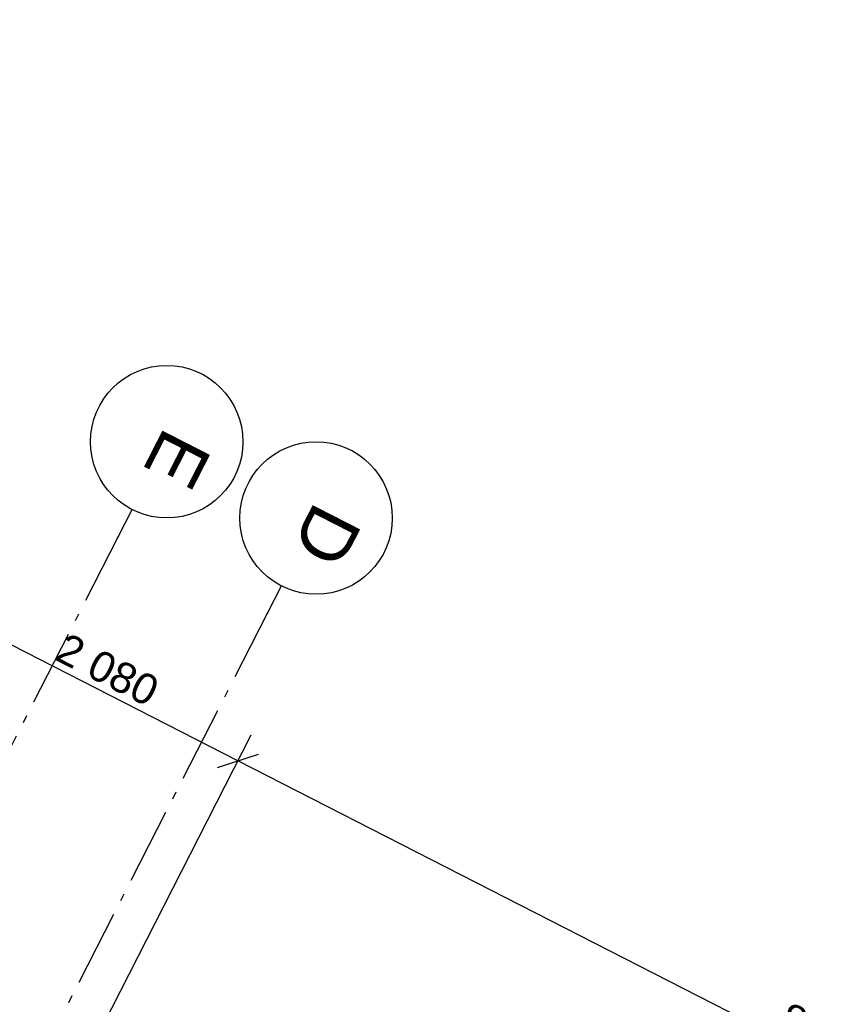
# Model space of a CAD drawing. Header units: millimetres. Extents: x 91549 to 157794, y 81579 to 142563.
# Tile 109 of 112: x 136248 to 141566, y 123397 to 129852. Entities that reach past the tile are written whole.
import ezdxf
from ezdxf.enums import TextEntityAlignment as Align

# ---------------------------------------------------------------- set-up
doc = ezdxf.new("R2010")
doc.units = ezdxf.units.MM
doc.header["$LTSCALE"] = 0.5
doc.header["$MEASUREMENT"] = 0
doc.linetypes.add('Akselinje', pattern=[1500, 1000, -200, 100, -200])
doc.linetypes.add('PLINE', pattern=[0])
doc.layers.add('82-- Modullinjer(Nye konstruksjoner)', color=7, linetype='Continuous')
doc.layers.add('842-M___1_100 Målsetting bygning(Nye konstruksjoner)', color=7, linetype='Continuous')
doc.styles.add('GENERATED_STYLE_1', font='arial.ttf')
doc.styles.add('GENERATED_STYLE_2', font='arial.ttf')
doc.dimstyles.new('GENERATED_STYLE__5', dxfattribs={"dimtxt": 200, "dimasz": 190, "dimexe": 0.18, "dimexo": 4000, "dimgap": 0, "dimtad": 1, "dimdec": 0, "dimzin": 0, "dimdsep": 46, "dimtxsty": 'GENERATED_STYLE_1', "dimblk": 'ARROWHEAD_6', "dimblk1": 'ARROWHEAD_6', "dimblk2": 'ARROWHEAD_6', "dimcen": 0.09, "dimclrd": 256, "dimclre": 256, "dimclrt": 256, "dimadec": 1, "dimazin": 0, "dimtfac": 1, "dimtdec": 4, "dimtmove": 0, "dimatfit": 3, "dimfxl": 1, "dimtolj": 1, "dimtzin": 0, "dimarcsym": 0})

# ---------------------------------------------------------------- blocks, each defined once
blk = doc.blocks.new('Standard grid marker[52]_1', base_point=(120216.2, 93808.5))
at = {"layer": '82-- Modullinjer(Nye konstruksjoner)', "linetype": 'Akselinje'}
for p, q in [((136894.3, 126461.7), (136985.3, 126639.8)), ((120307.1, 93986.6), (136894.3, 126461.7))]:
    blk.add_line(p, q, dxfattribs=at)
at = {"layer": '82-- Modullinjer(Nye konstruksjoner)', "linetype": 'PLINE'}
blk.add_circle((137212.7, 127085.1), 500, dxfattribs=at)
at = {"layer": '82-- Modullinjer(Nye konstruksjoner)', "linetype": 'Akselinje'}
blk.add_point((136894.3, 126461.7), dxfattribs=at)
blk.add_point((136894.3, 126461.7), dxfattribs=at)
at = {"layer": '82-- Modullinjer(Nye konstruksjoner)', "style": 'GENERATED_STYLE_2'}
for tag, p in [('AC_MarkerText_1_1', (137439.8, 126889.1)), ('AC_MarkerText_1_0', (120215.8, 93167.2))]:
    blk.add_attdef(tag, text='', height=350, rotation=242.94362, dxfattribs=at).set_placement(p, align=Align.TOP_CENTER)
blk = doc.blocks.new('Standard grid marker[55]_1', base_point=(121195.8, 93308.1))
at = {"layer": '82-- Modullinjer(Nye konstruksjoner)', "linetype": 'Akselinje'}
for p, q in [((137873.9, 125961.4), (137964.9, 126139.5)), ((121286.7, 93486.2), (137873.9, 125961.4))]:
    blk.add_line(p, q, dxfattribs=at)
at = {"layer": '82-- Modullinjer(Nye konstruksjoner)', "linetype": 'PLINE'}
blk.add_circle((138192.3, 126584.8), 500, dxfattribs=at)
at = {"layer": '82-- Modullinjer(Nye konstruksjoner)', "linetype": 'Akselinje'}
blk.add_point((137873.9, 125961.4), dxfattribs=at)
blk.add_point((137873.9, 125961.4), dxfattribs=at)
at = {"layer": '82-- Modullinjer(Nye konstruksjoner)', "style": 'GENERATED_STYLE_2'}
for tag, p in [('AC_MarkerText_1_1', (138419.4, 126388.8)), ('AC_MarkerText_1_0', (121195.4, 92666.9))]:
    blk.add_attdef(tag, text='', height=350, rotation=242.94362, dxfattribs=at).set_placement(p, align=Align.TOP_CENTER)
blk = doc.blocks.new('*D273', base_point=(-1071196.2, -15782375.2))
at = {"layer": '842-M___1_100 Målsetting bygning(Nye konstruksjoner)', "linetype": 'PLINE'}
for p, q in [((137764.9, 125160.9), (136792.6, 123257.3)), ((137545, 124950.3), (137814.1, 125037.5)), ((145308.1, 121097.5), (137679.6, 124993.9)), ((145393.4, 121264.5), (144421.1, 119360.9)), ((145173.6, 121053.9), (145442.7, 121141.1)), ((145441.7, 121029.3), (145308.1, 121097.5))]:
    blk.add_line(p, q, dxfattribs=at)
at = {"layer": '842-M___1_100 Målsetting bygning(Nye konstruksjoner)', "insert": (141206.4, 123237.4), "char_height": 200, "attachment_point": 7, "rotation": 332.94362, "style": 'GENERATED_STYLE_1'}
blk.add_mtext('\\A1;{\\pql;\\fArial|b0|i0|c0|p0;\\W1.000000;8\xa0566}', dxfattribs=at)
blk = doc.blocks.new('ARROWHEAD_6')
at = {"linetype": 'Continuous'}
for p, q in [((-0.5, -0.5), (0.5, 0.5)), ((0, 0), (-1, 0))]:
    blk.add_line(p, q, dxfattribs=at)
blk = doc.blocks.new('*D274', base_point=(-1071196.2, -15782375.2))
at = {"layer": '842-M___1_100 Målsetting bygning(Nye konstruksjoner)', "linetype": 'PLINE'}
for p, q in [((135912.8, 126106.9), (135736.5, 125761.8)), ((135693, 125896.3), (135962.1, 125983.4)), ((137679.6, 124993.9), (135827.5, 125939.9)), ((137764.9, 125160.9), (136792.6, 123257.3)), ((137545, 124950.3), (137814.1, 125037.5)), ((145308.1, 121097.5), (137679.6, 124993.9))]:
    blk.add_line(p, q, dxfattribs=at)
at = {"layer": '842-M___1_100 Målsetting bygning(Nye konstruksjoner)', "insert": (136466.1, 125658.6), "char_height": 200, "attachment_point": 7, "rotation": 332.94362, "style": 'GENERATED_STYLE_1'}
blk.add_mtext('\\A1;{\\pql;\\fArial|b0|i0|c0|p0;\\W1.000000;2\xa0080}', dxfattribs=at)
blk = doc.blocks.new('*D275', base_point=(-1071196.2, -15782375.2))
at = {"layer": '842-M___1_100 Målsetting bygning(Nye konstruksjoner)', "linetype": 'PLINE'}
for p, q in [((129059.3, 129396.9), (128168.7, 129851.7)), ((129144.6, 129563.8), (128968.3, 129218.7)), ((128924.7, 129353.3), (129193.8, 129440.4)), ((135827.5, 125939.9), (129059.3, 129396.9)), ((135912.8, 126106.9), (135736.5, 125761.8)), ((135693, 125896.3), (135962.1, 125983.4)), ((137679.6, 124993.9), (135827.5, 125939.9))]:
    blk.add_line(p, q, dxfattribs=at)
at = {"layer": '842-M___1_100 Målsetting bygning(Nye konstruksjoner)', "insert": (132156, 127860.1), "char_height": 200, "attachment_point": 7, "rotation": 332.94362, "style": 'GENERATED_STYLE_1'}
blk.add_mtext('\\A1;{\\pql;\\fArial|b0|i0|c0|p0;\\W1.000000;7\xa0600}', dxfattribs=at)

msp = doc.modelspace()

# ---------------------------------------------------------------- block references
at = {"layer": '82-- Modullinjer(Nye konstruksjoner)', "linetype": 'PLINE'}
ref = msp.add_blockref('Standard grid marker[52]_1', (120216.2, 93808.5), dxfattribs=at)
ref.add_attrib('AC_MarkerText_1_1', 'E', dxfattribs={"color": 7, "height": 350, "rotation": 242.94362, "style": 'GENERATED_STYLE_2'}).set_placement((137439.8, 126889.1), align=Align.TOP_CENTER)
ref = msp.add_blockref('Standard grid marker[55]_1', (121195.8, 93308.1), dxfattribs=at)
ref.add_attrib('AC_MarkerText_1_1', 'D', dxfattribs={"color": 7, "height": 350, "rotation": 242.94362, "style": 'GENERATED_STYLE_2'}).set_placement((138419.4, 126388.8), align=Align.TOP_CENTER)

# ---------------------------------------------------------------- dimensions: what is measured, and where the dimension line sits
at = {"layer": '842-M___1_100 Målsetting bygning(Nye konstruksjoner)', "linetype": 'Continuous'}
for base, p1, p2, picture, middle in [((129059.3, 129396.9), (135554.6, 125405.5), (128786.3, 128862.5), '*D275', (132507, 127793.1)), ((135827.5, 125939.9), (136610.6, 122901.1), (135554.6, 125405.5), '*D274', (136817.1, 125591.6)), ((137679.6, 124993.9), (144239.2, 119004.7), (136610.6, 122901.1), '*D273', (141557.4, 123170.4))]:
    dim = msp.add_linear_dim(base=base, p1=p1, p2=p2, angle=152.94362, dimstyle='GENERATED_STYLE__5', dxfattribs=at)
    dim.commit()
    dim.dimension.update_dxf_attribs({"geometry": picture, "text_midpoint": middle, "dimtype": 160, "text_rotation": 332.94362})

doc.saveas('drawing.dxf')
